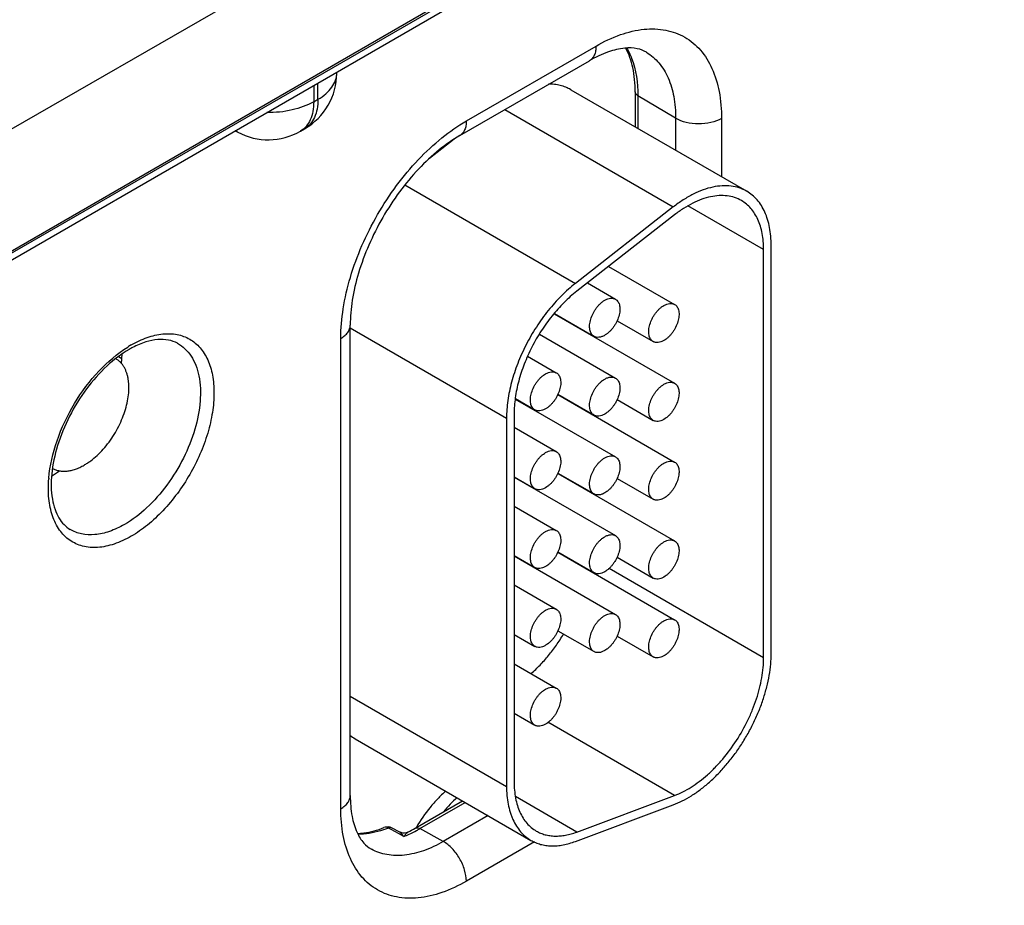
# Model space of a CAD drawing. Header units: inches. Extents: x 0 to 34, y 0 to 22.
# Tile 55 of 133: x 5.857 to 6.545, y 17.234 to 17.853. Entities that reach past the tile are written whole.
import ezdxf

# ---------------------------------------------------------------- set-up
doc = ezdxf.new("R2010")
doc.units = ezdxf.units.IN
doc.header["$LTSCALE"] = 1.87
doc.header["$MEASUREMENT"] = 0
doc.layers.get('0').update_dxf_attribs({"linetype": 'CONTINUOUS'})
doc.layers.add('02___PRT_ALL_AXES', color=7, linetype='CONTINUOUS')

msp = doc.modelspace()

# ---------------------------------------------------------------- linework, layer by layer
at = {"color": 7, "linetype": 'Continuous'}
for p, q in [((4.5906, 16.96202), (9.01899, 19.51891)), ((4.58765, 16.95549), (9.01603, 19.51238)), ((6.10595, 17.92364), (5.79543, 17.74435)), ((6.14192, 17.85905), (5.82513, 17.67614)), ((6.16888, 17.78205), (6.25956, 17.83441)), ((6.16422, 17.77175), (6.2549, 17.82412)), ((6.07827, 17.81553), (6.07827, 17.81615)), ((6.06213, 17.80684), (6.06213, 17.79546)), ((6.06509, 17.79716), (6.06509, 17.80854)), ((6.24194, 17.80389), (6.36498, 17.73285)), ((6.28697, 17.80239), (6.28697, 17.77789)), ((6.28887, 17.79967), (6.28887, 17.7768)), ((6.31525, 17.7839), (6.28887, 17.79967)), ((6.06213, 17.79546), (6.06509, 17.79716)), ((6.19573, 17.78995), (6.3136, 17.72189)), ((6.31525, 17.7839), (6.31525, 17.76156)), ((6.34735, 17.78374), (6.34735, 17.74303)), ((6.009, 17.7742), (6.00724, 17.77514)), ((6.05281, 17.77486), (6.05577, 17.77656)), ((6.1603, 17.7693), (6.14302, 17.7558)), ((6.12593, 17.73732), (6.24519, 17.66846)), ((6.3136, 17.72189), (6.24519, 17.66846)), ((6.37676, 17.69203), (6.32382, 17.7226)), ((6.31452, 17.71639), (6.24611, 17.66296)), ((6.37676, 17.40667), (6.37676, 17.69203)), ((6.38206, 17.40973), (6.38206, 17.69509)), ((6.26839, 17.68037), (6.31452, 17.65373)), ((6.25351, 17.66875), (6.27316, 17.6574)), ((6.23033, 17.64723), (6.31452, 17.59862)), ((6.23048, 17.6474), (6.25816, 17.63142)), ((6.27429, 17.64232), (6.29952, 17.62775)), ((6.08768, 17.31036), (6.08768, 17.63919)), ((6.08768, 17.6374), (6.19698, 17.57429)), ((6.08109, 17.30117), (6.08109, 17.63001)), ((6.21999, 17.63299), (6.27316, 17.60229)), ((6.25372, 17.63372), (6.25372, 17.63398)), ((5.9257, 17.61736), (5.92799, 17.61604)), ((5.92767, 17.61231), (5.92827, 17.61923)), ((6.2117, 17.61756), (6.23179, 17.60596)), ((6.20313, 17.58761), (6.27316, 17.54718)), ((6.20315, 17.58786), (6.21679, 17.57998)), ((6.23284, 17.59067), (6.31452, 17.54351)), ((6.23293, 17.59088), (6.25816, 17.57631)), ((6.27429, 17.58721), (6.29952, 17.57264)), ((6.19698, 17.57429), (6.19698, 17.31679)), ((6.20228, 17.57736), (6.20228, 17.31986)), ((6.25372, 17.57861), (6.25372, 17.57887)), ((6.20228, 17.56789), (6.23179, 17.55085)), ((5.87882, 17.53355), (5.88441, 17.53746)), ((6.20228, 17.53325), (6.21679, 17.52487)), ((6.20228, 17.53299), (6.27316, 17.49207)), ((6.23284, 17.53556), (6.31452, 17.4884)), ((6.23293, 17.53577), (6.25816, 17.5212)), ((6.27429, 17.53209), (6.29952, 17.51753)), ((6.25372, 17.5235), (6.25372, 17.52376)), ((6.20228, 17.51278), (6.23179, 17.49574)), ((6.20228, 17.47814), (6.21679, 17.46976)), ((6.20228, 17.47788), (6.27316, 17.43696)), ((6.23284, 17.48045), (6.31452, 17.43328)), ((6.23293, 17.48065), (6.25816, 17.46609)), ((6.27429, 17.47698), (6.29952, 17.46241)), ((6.37676, 17.40667), (6.26864, 17.4691)), ((6.20228, 17.45767), (6.23179, 17.44063)), ((6.20228, 17.42302), (6.21679, 17.41465)), ((6.23293, 17.42554), (6.25816, 17.41097)), ((6.27429, 17.42187), (6.29952, 17.4073)), ((6.20228, 17.40255), (6.23179, 17.38552)), ((6.08768, 17.3799), (6.19698, 17.31679)), ((6.20228, 17.36791), (6.21679, 17.35953)), ((6.31452, 17.31043), (6.22597, 17.36155)), ((6.09103, 17.35007), (6.21406, 17.27903)), ((6.13315, 17.28755), (6.16623, 17.30665)), ((6.13645, 17.28726), (6.16813, 17.30555)), ((6.24611, 17.28485), (6.20322, 17.30962)), ((6.24611, 17.28485), (6.31452, 17.31043)), ((6.24519, 17.27829), (6.3136, 17.30386)), ((6.18409, 17.29634), (6.15269, 17.27821)), ((6.11635, 17.28655), (6.11439, 17.28761)), ((6.12135, 17.28385), (6.11635, 17.28655)), ((6.12193, 17.28493), (6.11694, 17.28763)), ((6.12518, 17.28178), (6.12135, 17.28385)), ((6.15269, 17.27821), (6.13645, 17.28726)), ((6.21652, 17.278), (6.16888, 17.2505))]:
    msp.add_line(p, q, dxfattribs=at)
msp.add_lwpolyline([(6.12806, 17.28482), (6.12793, 17.28476), (6.12687, 17.28437), (6.12568, 17.28415), (6.12443, 17.28416), (6.12318, 17.28441), (6.12193, 17.28493)], dxfattribs=at)
for centre, radius, start, end in [((6.03327, 17.81553), 0.045, 300.0008, 359.9992), ((6.01615, 17.78748), 0.01509, 234.41255, 241.71633), ((6.03031, 17.81383), 0.045, 241.73017, 300.00088), ((5.9743, 17.55645), 0.07961, 120.01235, 122.02945), ((5.96702, 17.56354), 0.06784, 117.71937, 120.01551), ((5.96574, 17.52456), 0.08919, 175.05661, 175.28853), ((6.10493, 17.37412), 0.02777, 231.10027, 239.96892), ((6.11372, 17.28168), 0.00676, 61.60122, 111.42051), ((6.09669, 17.35388), 0.07753, 291.55396, 294.45248), ((6.08832, 17.36502), 0.0895, 296.3564, 300.05549), ((6.09342, 17.36113), 0.08548, 294.44173, 298.36298), ((6.08953, 17.36849), 0.09381, 298.31402, 300.00865)]:
    msp.add_arc(centre, radius, start, end, dxfattribs=at)
for points, knots in [([(6.25956, 17.83441), (6.26501, 17.83756), (6.27585, 17.84272), (6.2925, 17.84674), (6.30814, 17.84634), (6.32206, 17.8413), (6.33339, 17.83177), (6.34155, 17.81843), (6.3464, 17.80199), (6.34735, 17.79003), (6.34735, 17.78374)], [0, 0, 0, 0, 0.144905, 0.274533, 0.391125, 0.500011, 0.608895, 0.725481, 0.855103, 1, 1, 1, 1]), ([(6.25956, 17.83441), (6.25956, 17.83327), (6.25939, 17.83111), (6.25851, 17.82813), (6.25703, 17.82571), (6.25565, 17.82454), (6.2549, 17.82412)], [0, 0, 0, 0, 0.289807, 0.549047, 0.782228, 1, 1, 1, 1]), ([(6.29483, 17.83006), (6.29287, 17.83124), (6.28787, 17.8331), (6.27863, 17.83325), (6.26714, 17.83041), (6.25915, 17.82657), (6.2549, 17.82412)], [0, 0, 0, 0, 0.162928, 0.371574, 0.650437, 1, 1, 1, 1]), ([(6.28697, 17.80239), (6.28697, 17.80806), (6.28607, 17.8186), (6.28267, 17.82871), (6.28038, 17.83297)], [0, 0, 0, 0, 0.539807, 1, 1, 1, 1]), ([(6.28103, 17.83296), (6.28236, 17.83072), (6.28731, 17.82031), (6.28887, 17.80855), (6.28887, 17.79967)], [0, 0, 0, 0, 0.226637, 1, 1, 1, 1]), ([(6.29483, 17.83006), (6.29809, 17.82808), (6.30418, 17.82276), (6.31065, 17.81192), (6.3145, 17.79863), (6.31525, 17.78898), (6.31525, 17.7839)], [0, 0, 0, 0, 0.217752, 0.451264, 0.710615, 1, 1, 1, 1]), ([(6.06509, 17.79716), (6.06706, 17.7983), (6.07064, 17.80077), (6.07492, 17.80527), (6.07763, 17.81025), (6.07827, 17.81382), (6.07827, 17.81553)], [0, 0, 0, 0, 0.289796, 0.549041, 0.782223, 1, 1, 1, 1]), ([(6.24194, 17.80389), (6.2408, 17.80455), (6.23839, 17.80572), (6.23453, 17.80695), (6.23044, 17.80765), (6.22763, 17.80777), (6.22621, 17.80775)], [0, 0, 0, 0, 0.242074, 0.487442, 0.73919, 1, 1, 1, 1]), ([(6.28887, 17.79967), (6.28833, 17.79999), (6.28741, 17.80073), (6.28697, 17.80187), (6.28697, 17.80239)], [0, 0, 0, 0, 0.54927, 1, 1, 1, 1]), ([(6.06213, 17.79546), (6.05748, 17.79277), (6.04663, 17.7889), (6.03526, 17.78778), (6.02931, 17.78785)], [0, 0, 0, 0, 0.474453, 1, 1, 1, 1]), ([(6.06213, 17.79546), (6.06213, 17.79318), (6.06179, 17.78884), (6.06003, 17.78288), (6.05708, 17.77805), (6.0543, 17.77571), (6.05281, 17.77486)], [0, 0, 0, 0, 0.289803, 0.549049, 0.782228, 1, 1, 1, 1]), ([(6.06509, 17.79716), (6.06509, 17.79488), (6.06474, 17.79054), (6.06298, 17.78459), (6.06003, 17.77975), (6.05725, 17.77742), (6.05577, 17.77656)], [0, 0, 0, 0, 0.289803, 0.549049, 0.782228, 1, 1, 1, 1]), ([(6.08109, 17.63001), (6.08109, 17.63695), (6.08236, 17.65138), (6.08743, 17.67317), (6.09555, 17.69523), (6.10641, 17.71675), (6.11961, 17.73692), (6.13466, 17.75498), (6.151, 17.77026), (6.16287, 17.77858), (6.16888, 17.78205)], [0, 0, 0, 0, 0.114151, 0.237321, 0.36697, 0.499994, 0.633019, 0.76267, 0.885844, 1, 1, 1, 1]), ([(6.16888, 17.78205), (6.16888, 17.78091), (6.1687, 17.77875), (6.16782, 17.77577), (6.16635, 17.77335), (6.16496, 17.77218), (6.16422, 17.77175)], [0, 0, 0, 0, 0.289807, 0.549047, 0.782228, 1, 1, 1, 1]), ([(6.34735, 17.78374), (6.34506, 17.78242), (6.33974, 17.7805), (6.33125, 17.77961), (6.32278, 17.78058), (6.3175, 17.78256), (6.31525, 17.7839)], [0, 0, 0, 0, 0.237748, 0.501114, 0.763872, 1, 1, 1, 1]), ([(6.16422, 17.77175), (6.15917, 17.76884), (6.14904, 17.76169), (6.13494, 17.74845), (6.12172, 17.73254), (6.11003, 17.71466), (6.1004, 17.6956), (6.09323, 17.67619), (6.0888, 17.65737), (6.08768, 17.64502), (6.08768, 17.63919)], [0, 0, 0, 0, 0.110176, 0.232993, 0.36435, 0.500008, 0.635664, 0.767018, 0.889831, 1, 1, 1, 1]), ([(6.36498, 17.73285), (6.36415, 17.73333), (6.36245, 17.7342), (6.35882, 17.7356), (6.35392, 17.73667), (6.34766, 17.73683), (6.34108, 17.7359), (6.33428, 17.73391), (6.32733, 17.73088), (6.32034, 17.72686), (6.31584, 17.72364), (6.3136, 17.72189)], [0, 0, 0, 0, 0.051417, 0.1032, 0.209138, 0.320445, 0.438996, 0.56595, 0.70188, 0.846821, 1, 1, 1, 1]), ([(6.38206, 17.69509), (6.38206, 17.69723), (6.38189, 17.70142), (6.38107, 17.70749), (6.37969, 17.71312), (6.37777, 17.71826), (6.37532, 17.72286), (6.37237, 17.72687), (6.36893, 17.73026), (6.36633, 17.73207), (6.36498, 17.73285)], [0, 0, 0, 0, 0.14849, 0.289479, 0.422747, 0.548653, 0.667992, 0.781933, 0.891987, 1, 1, 1, 1]), ([(6.36123, 17.72636), (6.35973, 17.72722), (6.35648, 17.72867), (6.35117, 17.72982), (6.34548, 17.72997), (6.33951, 17.72913), (6.33332, 17.72732), (6.327, 17.72456), (6.32065, 17.72091), (6.31655, 17.71798), (6.31452, 17.71639)], [0, 0, 0, 0, 0.10308, 0.20903, 0.320349, 0.43892, 0.565901, 0.701837, 0.846767, 1, 1, 1, 1]), ([(6.37676, 17.69203), (6.37676, 17.69398), (6.3766, 17.69779), (6.37585, 17.7033), (6.3746, 17.70842), (6.37286, 17.71309), (6.37063, 17.71727), (6.36795, 17.72092), (6.36482, 17.724), (6.36246, 17.72565), (6.36123, 17.72636)], [0, 0, 0, 0, 0.148529, 0.289501, 0.422739, 0.548642, 0.667995, 0.781939, 0.891988, 1, 1, 1, 1]), ([(6.24519, 17.66846), (6.24349, 17.66714), (6.24013, 17.66433), (6.23359, 17.65816), (6.22587, 17.64951), (6.21759, 17.63801), (6.21044, 17.62562), (6.20462, 17.61271), (6.20031, 17.59965), (6.19805, 17.58879), (6.19714, 17.58038), (6.19698, 17.57629), (6.19698, 17.57429)], [0, 0, 0, 0, 0.059291, 0.120491, 0.247245, 0.377853, 0.509817, 0.640447, 0.767136, 0.887636, 0.944969, 1, 1, 1, 1]), ([(6.24611, 17.66296), (6.24456, 17.66176), (6.24151, 17.6592), (6.23556, 17.6536), (6.22854, 17.64573), (6.22102, 17.63528), (6.21452, 17.62402), (6.20923, 17.61228), (6.20531, 17.60041), (6.20325, 17.59054), (6.20243, 17.58289), (6.20228, 17.57917), (6.20228, 17.57736)], [0, 0, 0, 0, 0.059313, 0.12051, 0.247235, 0.377856, 0.509817, 0.640444, 0.767146, 0.887618, 0.944948, 1, 1, 1, 1]), ([(6.25816, 17.63142), (6.25779, 17.63164), (6.25709, 17.63217), (6.25624, 17.63324), (6.25561, 17.63454), (6.2552, 17.63605), (6.25502, 17.63774), (6.25507, 17.63956), (6.25534, 17.64149), (6.25601, 17.64418), (6.25709, 17.64685), (6.25851, 17.64939), (6.25973, 17.6512), (6.26108, 17.65287), (6.26253, 17.65436), (6.26405, 17.65563), (6.26512, 17.65635), (6.26566, 17.65666)], [0, 0, 0, 0, 0.04282, 0.08741, 0.135196, 0.187114, 0.243566, 0.304532, 0.36964, 0.438255, 0.58247, 0.656229, 0.729617, 0.801598, 0.871247, 0.937677, 1, 1, 1, 1]), ([(6.26566, 17.65666), (6.26631, 17.65704), (6.26762, 17.65766), (6.26964, 17.65815), (6.27124, 17.65811), (6.27239, 17.65779), (6.27291, 17.65754), (6.27316, 17.6574)], [0, 0, 0, 0, 0.289326, 0.548705, 0.78167, 0.891839, 1, 1, 1, 1]), ([(6.27316, 17.6574), (6.27353, 17.65719), (6.27423, 17.65665), (6.27507, 17.65558), (6.2757, 17.65428), (6.27611, 17.65277), (6.27629, 17.65109), (6.27624, 17.64926), (6.27597, 17.64734), (6.2753, 17.64464), (6.27423, 17.64198), (6.27281, 17.63944), (6.27158, 17.63762), (6.27023, 17.63596), (6.26878, 17.63447), (6.26727, 17.63319), (6.2662, 17.63248), (6.26566, 17.63216)], [0, 0, 0, 0, 0.04282, 0.08741, 0.135196, 0.187114, 0.243566, 0.304532, 0.36964, 0.438255, 0.58247, 0.656229, 0.729617, 0.801598, 0.871247, 0.937677, 1, 1, 1, 1]), ([(6.29952, 17.62775), (6.29915, 17.62796), (6.29845, 17.6285), (6.29761, 17.62957), (6.29698, 17.63087), (6.29657, 17.63238), (6.29639, 17.63407), (6.29643, 17.63589), (6.29671, 17.63782), (6.29738, 17.64051), (6.29845, 17.64318), (6.29987, 17.64572), (6.3011, 17.64753), (6.30245, 17.6492), (6.3039, 17.65069), (6.30541, 17.65196), (6.30648, 17.65268), (6.30702, 17.65299)], [0, 0, 0, 0, 0.04282, 0.08741, 0.135196, 0.187114, 0.243566, 0.304532, 0.36964, 0.438255, 0.58247, 0.656229, 0.729617, 0.801598, 0.871247, 0.937677, 1, 1, 1, 1]), ([(6.30702, 17.65299), (6.30768, 17.65337), (6.30899, 17.65399), (6.311, 17.65448), (6.31261, 17.65443), (6.31375, 17.65412), (6.31428, 17.65387), (6.31452, 17.65373)], [0, 0, 0, 0, 0.289326, 0.548705, 0.78167, 0.891839, 1, 1, 1, 1]), ([(6.31452, 17.65373), (6.31489, 17.65352), (6.31559, 17.65298), (6.31644, 17.65191), (6.31707, 17.65061), (6.31748, 17.6491), (6.31766, 17.64741), (6.31761, 17.64559), (6.31734, 17.64366), (6.31667, 17.64097), (6.31559, 17.6383), (6.31417, 17.63577), (6.31295, 17.63395), (6.3116, 17.63228), (6.31015, 17.6308), (6.30863, 17.62952), (6.30756, 17.6288), (6.30702, 17.62849)], [0, 0, 0, 0, 0.04282, 0.08741, 0.135196, 0.187114, 0.243566, 0.304532, 0.36964, 0.438255, 0.58247, 0.656229, 0.729617, 0.801598, 0.871247, 0.937677, 1, 1, 1, 1]), ([(6.08109, 17.63001), (6.08208, 17.63058), (6.08387, 17.63181), (6.08601, 17.63406), (6.08737, 17.63655), (6.08768, 17.63834), (6.08768, 17.63919)], [0, 0, 0, 0, 0.289802, 0.54904, 0.782223, 1, 1, 1, 1]), ([(5.93448, 17.62538), (5.93808, 17.62746), (5.94522, 17.63086), (5.95621, 17.63351), (5.96653, 17.63325), (5.97571, 17.62992), (5.98319, 17.62364), (5.98857, 17.61483), (5.99177, 17.60399), (5.99276, 17.59152), (5.99156, 17.57785), (5.987, 17.55828), (5.97643, 17.5343), (5.96094, 17.51314), (5.94628, 17.49942), (5.93845, 17.49393), (5.93448, 17.49164)], [0, 0, 0, 0, 0.060412, 0.114456, 0.163064, 0.208459, 0.253854, 0.30246, 0.356501, 0.41691, 0.48353, 0.555413, 0.708451, 0.861492, 0.933377, 1, 1, 1, 1]), ([(5.96689, 17.62656), (5.96494, 17.62763), (5.96042, 17.62921), (5.95274, 17.62948), (5.94416, 17.62764), (5.93841, 17.62515), (5.93546, 17.6236)], [0, 0, 0, 0, 0.203198, 0.430462, 0.694906, 1, 1, 1, 1]), ([(6.26566, 17.63216), (6.265, 17.63179), (6.26369, 17.63116), (6.26168, 17.63067), (6.26007, 17.63072), (6.25892, 17.63104), (6.2584, 17.63128), (6.25816, 17.63142)], [0, 0, 0, 0, 0.289326, 0.548705, 0.78167, 0.891839, 1, 1, 1, 1]), ([(6.30702, 17.62849), (6.30636, 17.62811), (6.30505, 17.62749), (6.30304, 17.627), (6.30144, 17.62705), (6.30029, 17.62736), (6.29977, 17.62761), (6.29952, 17.62775)], [0, 0, 0, 0, 0.289326, 0.548705, 0.78167, 0.891839, 1, 1, 1, 1]), ([(5.87688, 17.53225), (5.87765, 17.5411), (5.88192, 17.55932), (5.89399, 17.58481), (5.91073, 17.60727), (5.92471, 17.61933), (5.93208, 17.62394)], [0, 0, 0, 0, 0.242146, 0.503644, 0.76319, 1, 1, 1, 1]), ([(5.93308, 17.62229), (5.9275, 17.61907), (5.9166, 17.61067), (5.90254, 17.59474), (5.89084, 17.57591), (5.88254, 17.55579), (5.87831, 17.53616), (5.87839, 17.52087), (5.88091, 17.51062), (5.88367, 17.50454), (5.88725, 17.49974), (5.89021, 17.49735), (5.89175, 17.49642)], [0, 0, 0, 0, 0.130044, 0.27514, 0.426711, 0.57544, 0.712329, 0.829851, 0.880015, 0.924336, 0.963686, 1, 1, 1, 1]), ([(5.96689, 17.62656), (5.96877, 17.62553), (5.97235, 17.62291), (5.97667, 17.61763), (5.97993, 17.61114), (5.98288, 17.60066), (5.98335, 17.58531), (5.97946, 17.5658), (5.9715, 17.54591), (5.9601, 17.52729), (5.94623, 17.51146), (5.93538, 17.5031), (5.92978, 17.49987)], [0, 0, 0, 0, 0.042863, 0.087375, 0.135025, 0.186788, 0.303724, 0.437282, 0.581739, 0.729158, 0.871063, 1, 1, 1, 1]), ([(6.21679, 17.57998), (6.21642, 17.5802), (6.21572, 17.58073), (6.21488, 17.5818), (6.21425, 17.5831), (6.21384, 17.58461), (6.21366, 17.5863), (6.2137, 17.58812), (6.21398, 17.59005), (6.21464, 17.59274), (6.21572, 17.59541), (6.21714, 17.59795), (6.21836, 17.59976), (6.21972, 17.60143), (6.22117, 17.60292), (6.22268, 17.60419), (6.22375, 17.60491), (6.22429, 17.60522)], [0, 0, 0, 0, 0.04282, 0.08741, 0.135196, 0.187114, 0.243566, 0.304532, 0.36964, 0.438255, 0.58247, 0.656229, 0.729617, 0.801598, 0.871247, 0.937677, 1, 1, 1, 1]), ([(6.22429, 17.60522), (6.22495, 17.6056), (6.22626, 17.60622), (6.22827, 17.60671), (6.22988, 17.60667), (6.23102, 17.60635), (6.23155, 17.6061), (6.23179, 17.60596)], [0, 0, 0, 0, 0.289326, 0.548705, 0.78167, 0.891839, 1, 1, 1, 1]), ([(6.23179, 17.60596), (6.23216, 17.60575), (6.23286, 17.60521), (6.23371, 17.60414), (6.23434, 17.60284), (6.23474, 17.60133), (6.23493, 17.59965), (6.23488, 17.59782), (6.23461, 17.5959), (6.23394, 17.5932), (6.23286, 17.59054), (6.23144, 17.588), (6.23022, 17.58618), (6.22887, 17.58452), (6.22742, 17.58303), (6.2259, 17.58175), (6.22483, 17.58104), (6.22429, 17.58072)], [0, 0, 0, 0, 0.04282, 0.08741, 0.135196, 0.187114, 0.243566, 0.304532, 0.36964, 0.438255, 0.58247, 0.656229, 0.729617, 0.801598, 0.871247, 0.937677, 1, 1, 1, 1]), ([(6.25816, 17.57631), (6.25779, 17.57652), (6.25709, 17.57706), (6.25624, 17.57813), (6.25561, 17.57943), (6.2552, 17.58094), (6.25502, 17.58263), (6.25507, 17.58445), (6.25534, 17.58638), (6.25601, 17.58907), (6.25709, 17.59174), (6.25851, 17.59428), (6.25973, 17.59609), (6.26108, 17.59776), (6.26253, 17.59925), (6.26405, 17.60052), (6.26512, 17.60124), (6.26566, 17.60155)], [0, 0, 0, 0, 0.04282, 0.08741, 0.135196, 0.187114, 0.243566, 0.304532, 0.36964, 0.438255, 0.58247, 0.656229, 0.729617, 0.801598, 0.871247, 0.937677, 1, 1, 1, 1]), ([(6.26566, 17.60155), (6.26631, 17.60193), (6.26762, 17.60255), (6.26964, 17.60304), (6.27124, 17.60299), (6.27239, 17.60268), (6.27291, 17.60243), (6.27316, 17.60229)], [0, 0, 0, 0, 0.289326, 0.548705, 0.78167, 0.891839, 1, 1, 1, 1]), ([(6.27316, 17.60229), (6.27353, 17.60208), (6.27423, 17.60154), (6.27507, 17.60047), (6.2757, 17.59917), (6.27611, 17.59766), (6.27629, 17.59597), (6.27624, 17.59415), (6.27597, 17.59222), (6.2753, 17.58953), (6.27423, 17.58686), (6.27281, 17.58433), (6.27158, 17.58251), (6.27023, 17.58084), (6.26878, 17.57936), (6.26727, 17.57808), (6.2662, 17.57736), (6.26566, 17.57705)], [0, 0, 0, 0, 0.04282, 0.08741, 0.135196, 0.187114, 0.243566, 0.304532, 0.36964, 0.438255, 0.58247, 0.656229, 0.729617, 0.801598, 0.871247, 0.937677, 1, 1, 1, 1]), ([(6.29952, 17.57264), (6.29915, 17.57285), (6.29845, 17.57339), (6.29761, 17.57446), (6.29698, 17.57576), (6.29657, 17.57727), (6.29639, 17.57895), (6.29643, 17.58078), (6.29671, 17.58271), (6.29738, 17.5854), (6.29845, 17.58807), (6.29987, 17.5906), (6.3011, 17.59242), (6.30245, 17.59408), (6.3039, 17.59557), (6.30541, 17.59685), (6.30648, 17.59756), (6.30702, 17.59788)], [0, 0, 0, 0, 0.04282, 0.08741, 0.135196, 0.187114, 0.243566, 0.304532, 0.36964, 0.438255, 0.58247, 0.656229, 0.729617, 0.801598, 0.871247, 0.937677, 1, 1, 1, 1]), ([(6.30702, 17.59788), (6.30768, 17.59826), (6.30899, 17.59888), (6.311, 17.59937), (6.31261, 17.59932), (6.31375, 17.599), (6.31428, 17.59876), (6.31452, 17.59862)], [0, 0, 0, 0, 0.289326, 0.548705, 0.78167, 0.891839, 1, 1, 1, 1]), ([(6.31452, 17.59862), (6.31489, 17.5984), (6.31559, 17.59787), (6.31644, 17.5968), (6.31707, 17.5955), (6.31748, 17.59399), (6.31766, 17.5923), (6.31761, 17.59048), (6.31734, 17.58855), (6.31667, 17.58586), (6.31559, 17.58319), (6.31417, 17.58065), (6.31295, 17.57884), (6.3116, 17.57717), (6.31015, 17.57568), (6.30863, 17.57441), (6.30756, 17.57369), (6.30702, 17.57338)], [0, 0, 0, 0, 0.04282, 0.08741, 0.135196, 0.187114, 0.243566, 0.304532, 0.36964, 0.438255, 0.58247, 0.656229, 0.729617, 0.801598, 0.871247, 0.937677, 1, 1, 1, 1]), ([(6.22429, 17.58072), (6.22363, 17.58035), (6.22232, 17.57972), (6.22031, 17.57923), (6.21871, 17.57928), (6.21756, 17.5796), (6.21704, 17.57984), (6.21679, 17.57998)], [0, 0, 0, 0, 0.289326, 0.548705, 0.78167, 0.891839, 1, 1, 1, 1]), ([(6.26566, 17.57705), (6.265, 17.57667), (6.26369, 17.57605), (6.26168, 17.57556), (6.26007, 17.57561), (6.25892, 17.57592), (6.2584, 17.57617), (6.25816, 17.57631)], [0, 0, 0, 0, 0.289326, 0.548705, 0.78167, 0.891839, 1, 1, 1, 1]), ([(6.30702, 17.57338), (6.30636, 17.573), (6.30505, 17.57238), (6.30304, 17.57189), (6.30144, 17.57193), (6.30029, 17.57225), (6.29977, 17.5725), (6.29952, 17.57264)], [0, 0, 0, 0, 0.289326, 0.548705, 0.78167, 0.891839, 1, 1, 1, 1]), ([(6.21679, 17.52487), (6.21642, 17.52508), (6.21572, 17.52562), (6.21488, 17.52669), (6.21425, 17.52799), (6.21384, 17.5295), (6.21366, 17.53119), (6.2137, 17.53301), (6.21398, 17.53494), (6.21464, 17.53763), (6.21572, 17.5403), (6.21714, 17.54284), (6.21836, 17.54465), (6.21972, 17.54632), (6.22117, 17.54781), (6.22268, 17.54908), (6.22375, 17.5498), (6.22429, 17.55011)], [0, 0, 0, 0, 0.04282, 0.08741, 0.135196, 0.187114, 0.243566, 0.304532, 0.36964, 0.438255, 0.58247, 0.656229, 0.729617, 0.801598, 0.871247, 0.937677, 1, 1, 1, 1]), ([(6.22429, 17.55011), (6.22495, 17.55049), (6.22626, 17.55111), (6.22827, 17.5516), (6.22988, 17.55155), (6.23102, 17.55124), (6.23155, 17.55099), (6.23179, 17.55085)], [0, 0, 0, 0, 0.289326, 0.548705, 0.78167, 0.891839, 1, 1, 1, 1]), ([(6.23179, 17.55085), (6.23216, 17.55064), (6.23286, 17.5501), (6.23371, 17.54903), (6.23434, 17.54773), (6.23474, 17.54622), (6.23493, 17.54453), (6.23488, 17.54271), (6.23461, 17.54078), (6.23394, 17.53809), (6.23286, 17.53542), (6.23144, 17.53289), (6.23022, 17.53107), (6.22887, 17.5294), (6.22742, 17.52792), (6.2259, 17.52664), (6.22483, 17.52592), (6.22429, 17.52561)], [0, 0, 0, 0, 0.04282, 0.08741, 0.135196, 0.187114, 0.243566, 0.304532, 0.36964, 0.438255, 0.58247, 0.656229, 0.729617, 0.801598, 0.871247, 0.937677, 1, 1, 1, 1]), ([(6.25816, 17.5212), (6.25779, 17.52141), (6.25709, 17.52195), (6.25624, 17.52302), (6.25561, 17.52432), (6.2552, 17.52583), (6.25502, 17.52752), (6.25507, 17.52934), (6.25534, 17.53127), (6.25601, 17.53396), (6.25709, 17.53663), (6.25851, 17.53916), (6.25973, 17.54098), (6.26108, 17.54264), (6.26253, 17.54413), (6.26405, 17.54541), (6.26512, 17.54612), (6.26566, 17.54644)], [0, 0, 0, 0, 0.04282, 0.08741, 0.135196, 0.187114, 0.243566, 0.304532, 0.36964, 0.438255, 0.58247, 0.656229, 0.729617, 0.801598, 0.871247, 0.937677, 1, 1, 1, 1]), ([(6.26566, 17.54644), (6.26631, 17.54682), (6.26762, 17.54744), (6.26964, 17.54793), (6.27124, 17.54788), (6.27239, 17.54756), (6.27291, 17.54732), (6.27316, 17.54718)], [0, 0, 0, 0, 0.289326, 0.548705, 0.78167, 0.891839, 1, 1, 1, 1]), ([(6.27316, 17.54718), (6.27353, 17.54696), (6.27423, 17.54643), (6.27507, 17.54536), (6.2757, 17.54406), (6.27611, 17.54255), (6.27629, 17.54086), (6.27624, 17.53904), (6.27597, 17.53711), (6.2753, 17.53442), (6.27423, 17.53175), (6.27281, 17.52921), (6.27158, 17.5274), (6.27023, 17.52573), (6.26878, 17.52424), (6.26727, 17.52297), (6.2662, 17.52225), (6.26566, 17.52194)], [0, 0, 0, 0, 0.04282, 0.08741, 0.135196, 0.187114, 0.243566, 0.304532, 0.36964, 0.438255, 0.58247, 0.656229, 0.729617, 0.801598, 0.871247, 0.937677, 1, 1, 1, 1]), ([(6.29952, 17.51753), (6.29915, 17.51774), (6.29845, 17.51828), (6.29761, 17.51934), (6.29698, 17.52065), (6.29657, 17.52216), (6.29639, 17.52384), (6.29643, 17.52567), (6.29671, 17.52759), (6.29738, 17.53029), (6.29845, 17.53295), (6.29987, 17.53549), (6.3011, 17.5373), (6.30245, 17.53897), (6.3039, 17.54046), (6.30541, 17.54174), (6.30648, 17.54245), (6.30702, 17.54276)], [0, 0, 0, 0, 0.04282, 0.08741, 0.135196, 0.187114, 0.243566, 0.304532, 0.36964, 0.438255, 0.58247, 0.656229, 0.729617, 0.801598, 0.871247, 0.937677, 1, 1, 1, 1]), ([(6.30702, 17.54276), (6.30768, 17.54314), (6.30899, 17.54377), (6.311, 17.54425), (6.31261, 17.54421), (6.31375, 17.54389), (6.31428, 17.54365), (6.31452, 17.54351)], [0, 0, 0, 0, 0.289326, 0.548705, 0.78167, 0.891839, 1, 1, 1, 1]), ([(6.31452, 17.54351), (6.31489, 17.54329), (6.31559, 17.54276), (6.31644, 17.54169), (6.31707, 17.54039), (6.31748, 17.53887), (6.31766, 17.53719), (6.31761, 17.53537), (6.31734, 17.53344), (6.31667, 17.53075), (6.31559, 17.52808), (6.31417, 17.52554), (6.31295, 17.52373), (6.3116, 17.52206), (6.31015, 17.52057), (6.30863, 17.5193), (6.30756, 17.51858), (6.30702, 17.51827)], [0, 0, 0, 0, 0.04282, 0.08741, 0.135196, 0.187114, 0.243566, 0.304532, 0.36964, 0.438255, 0.58247, 0.656229, 0.729617, 0.801598, 0.871247, 0.937677, 1, 1, 1, 1]), ([(5.93448, 17.49164), (5.93067, 17.48944), (5.9231, 17.48588), (5.91145, 17.48332), (5.90059, 17.48409), (5.89112, 17.48837), (5.88375, 17.49592), (5.87884, 17.50613), (5.87642, 17.51844), (5.87647, 17.52727), (5.87685, 17.53189)], [0, 0, 0, 0, 0.142309, 0.268685, 0.381945, 0.488543, 0.597301, 0.716227, 0.850058, 1, 1, 1, 1]), ([(6.22429, 17.52561), (6.22363, 17.52523), (6.22232, 17.52461), (6.22031, 17.52412), (6.21871, 17.52417), (6.21756, 17.52448), (6.21704, 17.52473), (6.21679, 17.52487)], [0, 0, 0, 0, 0.289326, 0.548705, 0.78167, 0.891839, 1, 1, 1, 1]), ([(6.26566, 17.52194), (6.265, 17.52156), (6.26369, 17.52094), (6.26168, 17.52045), (6.26007, 17.52049), (6.25892, 17.52081), (6.2584, 17.52106), (6.25816, 17.5212)], [0, 0, 0, 0, 0.289326, 0.548705, 0.78167, 0.891839, 1, 1, 1, 1]), ([(6.30702, 17.51827), (6.30636, 17.51789), (6.30505, 17.51727), (6.30304, 17.51678), (6.30144, 17.51682), (6.30029, 17.51714), (6.29977, 17.51739), (6.29952, 17.51753)], [0, 0, 0, 0, 0.289326, 0.548705, 0.78167, 0.891839, 1, 1, 1, 1]), ([(5.92978, 17.49987), (5.92644, 17.49794), (5.91978, 17.49478), (5.90955, 17.49237), (5.89996, 17.49271), (5.89423, 17.49492), (5.89175, 17.49642)], [0, 0, 0, 0, 0.290203, 0.549335, 0.782179, 1, 1, 1, 1]), ([(6.21679, 17.46976), (6.21642, 17.46997), (6.21572, 17.47051), (6.21488, 17.47158), (6.21425, 17.47288), (6.21384, 17.47439), (6.21366, 17.47608), (6.2137, 17.4779), (6.21398, 17.47983), (6.21464, 17.48252), (6.21572, 17.48519), (6.21714, 17.48772), (6.21836, 17.48954), (6.21972, 17.4912), (6.22117, 17.49269), (6.22268, 17.49397), (6.22375, 17.49468), (6.22429, 17.495)], [0, 0, 0, 0, 0.04282, 0.08741, 0.135196, 0.187114, 0.243566, 0.304532, 0.36964, 0.438255, 0.58247, 0.656229, 0.729617, 0.801598, 0.871247, 0.937677, 1, 1, 1, 1]), ([(6.22429, 17.495), (6.22495, 17.49538), (6.22626, 17.496), (6.22827, 17.49649), (6.22988, 17.49644), (6.23102, 17.49613), (6.23155, 17.49588), (6.23179, 17.49574)], [0, 0, 0, 0, 0.289326, 0.548705, 0.78167, 0.891839, 1, 1, 1, 1]), ([(6.23179, 17.49574), (6.23216, 17.49552), (6.23286, 17.49499), (6.23371, 17.49392), (6.23434, 17.49262), (6.23474, 17.49111), (6.23493, 17.48942), (6.23488, 17.4876), (6.23461, 17.48567), (6.23394, 17.48298), (6.23286, 17.48031), (6.23144, 17.47777), (6.23022, 17.47596), (6.22887, 17.47429), (6.22742, 17.4728), (6.2259, 17.47153), (6.22483, 17.47081), (6.22429, 17.4705)], [0, 0, 0, 0, 0.04282, 0.08741, 0.135196, 0.187114, 0.243566, 0.304532, 0.36964, 0.438255, 0.58247, 0.656229, 0.729617, 0.801598, 0.871247, 0.937677, 1, 1, 1, 1]), ([(6.25816, 17.46609), (6.25779, 17.4663), (6.25709, 17.46684), (6.25624, 17.4679), (6.25561, 17.46921), (6.2552, 17.47072), (6.25502, 17.4724), (6.25507, 17.47423), (6.25534, 17.47615), (6.25601, 17.47885), (6.25709, 17.48151), (6.25851, 17.48405), (6.25973, 17.48587), (6.26108, 17.48753), (6.26253, 17.48902), (6.26405, 17.4903), (6.26512, 17.49101), (6.26566, 17.49132)], [0, 0, 0, 0, 0.04282, 0.08741, 0.135196, 0.187114, 0.243566, 0.304532, 0.36964, 0.438255, 0.58247, 0.656229, 0.729617, 0.801598, 0.871247, 0.937677, 1, 1, 1, 1]), ([(6.26566, 17.49132), (6.26631, 17.4917), (6.26762, 17.49233), (6.26964, 17.49281), (6.27124, 17.49277), (6.27239, 17.49245), (6.27291, 17.49221), (6.27316, 17.49207)], [0, 0, 0, 0, 0.289326, 0.548705, 0.78167, 0.891839, 1, 1, 1, 1]), ([(6.27316, 17.49207), (6.27353, 17.49185), (6.27423, 17.49132), (6.27507, 17.49025), (6.2757, 17.48895), (6.27611, 17.48743), (6.27629, 17.48575), (6.27624, 17.48393), (6.27597, 17.482), (6.2753, 17.47931), (6.27423, 17.47664), (6.27281, 17.4741), (6.27158, 17.47229), (6.27023, 17.47062), (6.26878, 17.46913), (6.26727, 17.46786), (6.2662, 17.46714), (6.26566, 17.46683)], [0, 0, 0, 0, 0.04282, 0.08741, 0.135196, 0.187114, 0.243566, 0.304532, 0.36964, 0.438255, 0.58247, 0.656229, 0.729617, 0.801598, 0.871247, 0.937677, 1, 1, 1, 1]), ([(6.29952, 17.46242), (6.29915, 17.46263), (6.29845, 17.46316), (6.29761, 17.46423), (6.29698, 17.46554), (6.29657, 17.46705), (6.29639, 17.46873), (6.29643, 17.47056), (6.29671, 17.47248), (6.29738, 17.47518), (6.29845, 17.47784), (6.29987, 17.48038), (6.3011, 17.48219), (6.30245, 17.48386), (6.3039, 17.48535), (6.30541, 17.48663), (6.30648, 17.48734), (6.30702, 17.48765)], [0, 0, 0, 0, 0.04282, 0.08741, 0.135196, 0.187114, 0.243566, 0.304532, 0.36964, 0.438255, 0.58247, 0.656229, 0.729617, 0.801598, 0.871247, 0.937677, 1, 1, 1, 1]), ([(6.30702, 17.48765), (6.30768, 17.48803), (6.30899, 17.48865), (6.311, 17.48914), (6.31261, 17.4891), (6.31375, 17.48878), (6.31428, 17.48854), (6.31452, 17.48839)], [0, 0, 0, 0, 0.289326, 0.548705, 0.78167, 0.891839, 1, 1, 1, 1]), ([(6.31452, 17.48839), (6.31489, 17.48818), (6.31559, 17.48765), (6.31644, 17.48658), (6.31707, 17.48527), (6.31748, 17.48376), (6.31766, 17.48208), (6.31761, 17.48025), (6.31734, 17.47833), (6.31667, 17.47563), (6.31559, 17.47297), (6.31417, 17.47043), (6.31295, 17.46862), (6.3116, 17.46695), (6.31015, 17.46546), (6.30863, 17.46418), (6.30756, 17.46347), (6.30702, 17.46316)], [0, 0, 0, 0, 0.04282, 0.08741, 0.135196, 0.187114, 0.243566, 0.304532, 0.36964, 0.438255, 0.58247, 0.656229, 0.729617, 0.801598, 0.871247, 0.937677, 1, 1, 1, 1]), ([(6.22429, 17.4705), (6.22363, 17.47012), (6.22232, 17.4695), (6.22031, 17.46901), (6.21871, 17.46905), (6.21756, 17.46937), (6.21704, 17.46962), (6.21679, 17.46976)], [0, 0, 0, 0, 0.289326, 0.548705, 0.78167, 0.891839, 1, 1, 1, 1]), ([(6.26566, 17.46683), (6.265, 17.46645), (6.26369, 17.46583), (6.26168, 17.46534), (6.26007, 17.46538), (6.25892, 17.4657), (6.2584, 17.46595), (6.25816, 17.46609)], [0, 0, 0, 0, 0.289326, 0.548705, 0.78167, 0.891839, 1, 1, 1, 1]), ([(6.30702, 17.46316), (6.30636, 17.46278), (6.30505, 17.46216), (6.30304, 17.46167), (6.30144, 17.46171), (6.30029, 17.46203), (6.29977, 17.46227), (6.29952, 17.46242)], [0, 0, 0, 0, 0.289326, 0.548705, 0.78167, 0.891839, 1, 1, 1, 1]), ([(6.21679, 17.41465), (6.21642, 17.41486), (6.21572, 17.4154), (6.21488, 17.41646), (6.21425, 17.41777), (6.21384, 17.41928), (6.21366, 17.42096), (6.2137, 17.42279), (6.21398, 17.42471), (6.21464, 17.42741), (6.21572, 17.43007), (6.21714, 17.43261), (6.21836, 17.43443), (6.21972, 17.43609), (6.22117, 17.43758), (6.22268, 17.43886), (6.22375, 17.43957), (6.22429, 17.43988)], [0, 0, 0, 0, 0.04282, 0.08741, 0.135196, 0.187114, 0.243566, 0.304532, 0.36964, 0.438255, 0.58247, 0.656229, 0.729617, 0.801598, 0.871247, 0.937677, 1, 1, 1, 1]), ([(6.22429, 17.43988), (6.22495, 17.44026), (6.22626, 17.44089), (6.22827, 17.44137), (6.22988, 17.44133), (6.23102, 17.44101), (6.23155, 17.44077), (6.23179, 17.44063)], [0, 0, 0, 0, 0.289326, 0.548705, 0.78167, 0.891839, 1, 1, 1, 1]), ([(6.23179, 17.44063), (6.23216, 17.44041), (6.23286, 17.43988), (6.23371, 17.43881), (6.23434, 17.43751), (6.23474, 17.43599), (6.23493, 17.43431), (6.23488, 17.43249), (6.23461, 17.43056), (6.23394, 17.42787), (6.23286, 17.4252), (6.23144, 17.42266), (6.23022, 17.42085), (6.22887, 17.41918), (6.22742, 17.41769), (6.2259, 17.41642), (6.22483, 17.4157), (6.22429, 17.41539)], [0, 0, 0, 0, 0.04282, 0.08741, 0.135196, 0.187114, 0.243566, 0.304532, 0.36964, 0.438255, 0.58247, 0.656229, 0.729617, 0.801598, 0.871247, 0.937677, 1, 1, 1, 1]), ([(6.25816, 17.41098), (6.25779, 17.41119), (6.25709, 17.41172), (6.25624, 17.41279), (6.25561, 17.4141), (6.2552, 17.41561), (6.25502, 17.41729), (6.25507, 17.41912), (6.25534, 17.42104), (6.25601, 17.42374), (6.25709, 17.4264), (6.25851, 17.42894), (6.25973, 17.43075), (6.26108, 17.43242), (6.26253, 17.43391), (6.26405, 17.43519), (6.26512, 17.4359), (6.26566, 17.43621)], [0, 0, 0, 0, 0.04282, 0.08741, 0.135196, 0.187114, 0.243566, 0.304532, 0.36964, 0.438255, 0.58247, 0.656229, 0.729617, 0.801598, 0.871247, 0.937677, 1, 1, 1, 1]), ([(6.26566, 17.43621), (6.26631, 17.43659), (6.26762, 17.43721), (6.26964, 17.4377), (6.27124, 17.43766), (6.27239, 17.43734), (6.27291, 17.4371), (6.27316, 17.43695)], [0, 0, 0, 0, 0.289326, 0.548705, 0.78167, 0.891839, 1, 1, 1, 1]), ([(6.27316, 17.43695), (6.27353, 17.43674), (6.27423, 17.43621), (6.27507, 17.43514), (6.2757, 17.43383), (6.27611, 17.43232), (6.27629, 17.43064), (6.27624, 17.42881), (6.27597, 17.42689), (6.2753, 17.42419), (6.27423, 17.42153), (6.27281, 17.41899), (6.27158, 17.41718), (6.27023, 17.41551), (6.26878, 17.41402), (6.26727, 17.41274), (6.2662, 17.41203), (6.26566, 17.41172)], [0, 0, 0, 0, 0.04282, 0.08741, 0.135196, 0.187114, 0.243566, 0.304532, 0.36964, 0.438255, 0.58247, 0.656229, 0.729617, 0.801598, 0.871247, 0.937677, 1, 1, 1, 1]), ([(6.29952, 17.4073), (6.29915, 17.40752), (6.29845, 17.40805), (6.29761, 17.40912), (6.29698, 17.41042), (6.29657, 17.41194), (6.29639, 17.41362), (6.29643, 17.41544), (6.29671, 17.41737), (6.29738, 17.42006), (6.29845, 17.42273), (6.29987, 17.42527), (6.3011, 17.42708), (6.30245, 17.42875), (6.3039, 17.43024), (6.30541, 17.43151), (6.30648, 17.43223), (6.30702, 17.43254)], [0, 0, 0, 0, 0.04282, 0.08741, 0.135196, 0.187114, 0.243566, 0.304532, 0.36964, 0.438255, 0.58247, 0.656229, 0.729617, 0.801598, 0.871247, 0.937677, 1, 1, 1, 1]), ([(6.30702, 17.43254), (6.30768, 17.43292), (6.30899, 17.43354), (6.311, 17.43403), (6.31261, 17.43399), (6.31375, 17.43367), (6.31428, 17.43342), (6.31452, 17.43328)], [0, 0, 0, 0, 0.289326, 0.548705, 0.78167, 0.891839, 1, 1, 1, 1]), ([(6.31452, 17.43328), (6.31489, 17.43307), (6.31559, 17.43253), (6.31644, 17.43147), (6.31707, 17.43016), (6.31748, 17.42865), (6.31766, 17.42697), (6.31761, 17.42514), (6.31734, 17.42322), (6.31667, 17.42052), (6.31559, 17.41786), (6.31417, 17.41532), (6.31295, 17.4135), (6.3116, 17.41184), (6.31015, 17.41035), (6.30863, 17.40907), (6.30756, 17.40836), (6.30702, 17.40805)], [0, 0, 0, 0, 0.04282, 0.08741, 0.135196, 0.187114, 0.243566, 0.304532, 0.36964, 0.438255, 0.58247, 0.656229, 0.729617, 0.801598, 0.871247, 0.937677, 1, 1, 1, 1]), ([(6.21419, 17.39566), (6.21634, 17.39756), (6.22055, 17.40161), (6.22645, 17.40825), (6.23195, 17.41548), (6.2353, 17.42061), (6.23689, 17.42324)], [0, 0, 0, 0, 0.240177, 0.488476, 0.742583, 1, 1, 1, 1]), ([(6.22429, 17.41539), (6.22363, 17.41501), (6.22232, 17.41439), (6.22031, 17.4139), (6.21871, 17.41394), (6.21756, 17.41426), (6.21704, 17.41451), (6.21679, 17.41465)], [0, 0, 0, 0, 0.289326, 0.548705, 0.78167, 0.891839, 1, 1, 1, 1]), ([(6.26566, 17.41172), (6.265, 17.41134), (6.26369, 17.41072), (6.26168, 17.41023), (6.26007, 17.41027), (6.25892, 17.41059), (6.2584, 17.41083), (6.25816, 17.41098)], [0, 0, 0, 0, 0.289326, 0.548705, 0.78167, 0.891839, 1, 1, 1, 1]), ([(6.30702, 17.40805), (6.30636, 17.40767), (6.30505, 17.40704), (6.30304, 17.40656), (6.30144, 17.4066), (6.30029, 17.40692), (6.29977, 17.40716), (6.29952, 17.4073)], [0, 0, 0, 0, 0.289326, 0.548705, 0.78167, 0.891839, 1, 1, 1, 1]), ([(6.3136, 17.30386), (6.31575, 17.30467), (6.32009, 17.30659), (6.32644, 17.3102), (6.33276, 17.31458), (6.33897, 17.31969), (6.345, 17.32547), (6.35078, 17.33184), (6.35624, 17.33873), (6.36132, 17.34606), (6.36595, 17.35375), (6.37008, 17.3617), (6.37367, 17.36982), (6.37667, 17.37801), (6.37904, 17.38618), (6.38077, 17.39423), (6.38181, 17.40207), (6.38206, 17.40722), (6.38206, 17.40973)], [0, 0, 0, 0, 0.052011, 0.107177, 0.165268, 0.226024, 0.289128, 0.354159, 0.42065, 0.488094, 0.555968, 0.623735, 0.690861, 0.756822, 0.821124, 0.883348, 0.943107, 1, 1, 1, 1]), ([(6.31452, 17.31043), (6.31648, 17.31116), (6.32042, 17.3129), (6.3262, 17.31618), (6.33194, 17.32017), (6.33759, 17.32482), (6.34307, 17.33007), (6.35014, 17.33786), (6.35814, 17.3487), (6.36477, 17.36051), (6.36913, 17.37038), (6.37186, 17.37783), (6.37401, 17.38526), (6.37558, 17.39258), (6.37653, 17.3997), (6.37676, 17.40439), (6.37676, 17.40667)], [0, 0, 0, 0, 0.052029, 0.107196, 0.165286, 0.226054, 0.289169, 0.354209, 0.488091, 0.623683, 0.690817, 0.75679, 0.821104, 0.883327, 0.943087, 1, 1, 1, 1]), ([(6.21679, 17.35954), (6.21642, 17.35975), (6.21572, 17.36028), (6.21488, 17.36135), (6.21425, 17.36266), (6.21384, 17.36417), (6.21366, 17.36585), (6.2137, 17.36768), (6.21398, 17.3696), (6.21464, 17.3723), (6.21572, 17.37496), (6.21714, 17.3775), (6.21836, 17.37931), (6.21972, 17.38098), (6.22117, 17.38247), (6.22268, 17.38375), (6.22375, 17.38446), (6.22429, 17.38477)], [0, 0, 0, 0, 0.04282, 0.08741, 0.135196, 0.187114, 0.243566, 0.304532, 0.36964, 0.438255, 0.58247, 0.656229, 0.729617, 0.801598, 0.871247, 0.937677, 1, 1, 1, 1]), ([(6.22429, 17.38477), (6.22495, 17.38515), (6.22626, 17.38577), (6.22827, 17.38626), (6.22988, 17.38622), (6.23102, 17.3859), (6.23155, 17.38566), (6.23179, 17.38551)], [0, 0, 0, 0, 0.289326, 0.548705, 0.78167, 0.891839, 1, 1, 1, 1]), ([(6.23179, 17.38551), (6.23216, 17.3853), (6.23286, 17.38477), (6.23371, 17.3837), (6.23434, 17.38239), (6.23474, 17.38088), (6.23493, 17.3792), (6.23488, 17.37737), (6.23461, 17.37545), (6.23394, 17.37275), (6.23286, 17.37009), (6.23144, 17.36755), (6.23022, 17.36574), (6.22887, 17.36407), (6.22742, 17.36258), (6.2259, 17.3613), (6.22483, 17.36059), (6.22429, 17.36028)], [0, 0, 0, 0, 0.04282, 0.08741, 0.135196, 0.187114, 0.243566, 0.304532, 0.36964, 0.438255, 0.58247, 0.656229, 0.729617, 0.801598, 0.871247, 0.937677, 1, 1, 1, 1]), ([(6.22429, 17.36028), (6.22363, 17.3599), (6.22232, 17.35928), (6.22031, 17.35879), (6.21871, 17.35883), (6.21756, 17.35915), (6.21704, 17.35939), (6.21679, 17.35954)], [0, 0, 0, 0, 0.289326, 0.548705, 0.78167, 0.891839, 1, 1, 1, 1]), ([(6.20228, 17.31986), (6.20228, 17.3179), (6.20244, 17.3141), (6.20319, 17.30858), (6.20444, 17.30346), (6.20619, 17.29879), (6.20841, 17.29461), (6.2111, 17.29096), (6.21422, 17.28789), (6.21658, 17.28624), (6.21781, 17.28553)], [0, 0, 0, 0, 0.148521, 0.289497, 0.422741, 0.548644, 0.667994, 0.781938, 0.891987, 1, 1, 1, 1]), ([(6.1545, 17.31358), (6.15253, 17.31184), (6.1487, 17.30812), (6.14151, 17.29989), (6.13679, 17.29302), (6.13397, 17.2882)], [0, 0, 0, 0, 0.240246, 0.488766, 1, 1, 1, 1]), ([(6.19698, 17.31679), (6.19698, 17.31465), (6.19715, 17.31046), (6.19798, 17.30439), (6.19914, 17.29963), (6.20035, 17.29608), (6.20171, 17.2928), (6.20372, 17.28902), (6.20668, 17.28501), (6.21011, 17.28163), (6.21271, 17.27981), (6.21406, 17.27903)], [0, 0, 0, 0, 0.148454, 0.289439, 0.422723, 0.486583, 0.548686, 0.668013, 0.781938, 0.891989, 1, 1, 1, 1]), ([(6.08109, 17.30117), (6.08208, 17.30174), (6.08387, 17.30298), (6.08601, 17.30523), (6.08737, 17.30772), (6.08768, 17.3095), (6.08768, 17.31036)], [0, 0, 0, 0, 0.289802, 0.54904, 0.782223, 1, 1, 1, 1]), ([(6.08768, 17.31036), (6.08768, 17.30546), (6.08835, 17.29662), (6.09163, 17.28525), (6.09639, 17.27732), (6.10049, 17.27392), (6.10249, 17.27282)], [0, 0, 0, 0, 0.349557, 0.628416, 0.837064, 1, 1, 1, 1]), ([(6.16244, 17.30897), (6.16074, 17.30747), (6.15741, 17.30427), (6.15432, 17.30085), (6.15281, 17.29906)], [0, 0, 0, 0, 0.492397, 1, 1, 1, 1]), ([(6.16888, 17.2505), (6.16343, 17.24735), (6.15259, 17.24219), (6.13594, 17.23817), (6.1203, 17.23857), (6.10638, 17.24361), (6.09505, 17.25314), (6.08689, 17.26649), (6.08204, 17.28292), (6.08109, 17.29488), (6.08109, 17.30117)], [0, 0, 0, 0, 0.144905, 0.274533, 0.391125, 0.500011, 0.608895, 0.725481, 0.855103, 1, 1, 1, 1]), ([(6.09278, 17.28387), (6.09424, 17.28392), (6.10055, 17.28445), (6.10672, 17.2862), (6.11125, 17.28797)], [0, 0, 0, 0, 0.230771, 1, 1, 1, 1]), ([(6.11439, 17.28761), (6.11258, 17.2869), (6.10569, 17.2845), (6.09836, 17.28326), (6.09301, 17.28331)], [0, 0, 0, 0, 0.26755, 1, 1, 1, 1]), ([(6.11439, 17.28761), (6.11389, 17.28789), (6.11285, 17.28828), (6.11173, 17.28816), (6.11125, 17.28797)], [0, 0, 0, 0, 0.528537, 1, 1, 1, 1]), ([(6.11694, 17.28763), (6.11658, 17.28782), (6.11569, 17.28801), (6.11482, 17.28779), (6.11439, 17.28761)], [0, 0, 0, 0, 0.464228, 1, 1, 1, 1]), ([(6.12518, 17.28178), (6.12468, 17.28244), (6.1237, 17.2836), (6.12253, 17.2846), (6.12193, 17.28493)], [0, 0, 0, 0, 0.547157, 1, 1, 1, 1]), ([(6.12518, 17.28178), (6.12564, 17.28243), (6.12633, 17.28333), (6.12732, 17.28432), (6.12781, 17.2847), (6.12806, 17.28482)], [0, 0, 0, 0, 0.568342, 0.805437, 1, 1, 1, 1]), ([(6.13315, 17.28755), (6.13359, 17.28781), (6.1348, 17.288), (6.1359, 17.28757), (6.13645, 17.28726)], [0, 0, 0, 0, 0.450715, 1, 1, 1, 1]), ([(6.21781, 17.28553), (6.21877, 17.28497), (6.22077, 17.28399), (6.22396, 17.28291), (6.22733, 17.28223), (6.23087, 17.28195), (6.23454, 17.28208), (6.23834, 17.2826), (6.24222, 17.28352), (6.24481, 17.28437), (6.24611, 17.28485)], [0, 0, 0, 0, 0.113227, 0.227755, 0.344803, 0.465474, 0.590715, 0.721294, 0.857664, 1, 1, 1, 1]), ([(6.15269, 17.27821), (6.14829, 17.27567), (6.13955, 17.2715), (6.12612, 17.26819), (6.11349, 17.26836), (6.10584, 17.27098), (6.10249, 17.27282)], [0, 0, 0, 0, 0.28939, 0.548744, 0.782254, 1, 1, 1, 1]), ([(6.16888, 17.2505), (6.16888, 17.25314), (6.16788, 17.2587), (6.1644, 17.2665), (6.15932, 17.27335), (6.15498, 17.27694), (6.15269, 17.27821)], [0, 0, 0, 0, 0.237742, 0.501108, 0.763869, 1, 1, 1, 1]), ([(6.21406, 17.27903), (6.21512, 17.27842), (6.21731, 17.27734), (6.22082, 17.27616), (6.22454, 17.27541), (6.22842, 17.2751), (6.23247, 17.27524), (6.23664, 17.27581), (6.24092, 17.27682), (6.24376, 17.27776), (6.24519, 17.27829)], [0, 0, 0, 0, 0.113226, 0.22774, 0.344777, 0.465456, 0.590735, 0.721362, 0.857726, 1, 1, 1, 1])]:
    msp.add_open_spline(points, degree=3, knots=knots, dxfattribs=at)
at = {"layer": '02___PRT_ALL_AXES', "color": 7, "linetype": 'Continuous'}
msp.add_line((5.8794, 17.53921), (5.87946, 17.53918), dxfattribs=at)
for points, knots in [([(5.90159, 17.54137), (5.90237, 17.54182), (5.90393, 17.54279), (5.90702, 17.54498), (5.91081, 17.54817), (5.91508, 17.55255), (5.91907, 17.55748), (5.92268, 17.56282), (5.92584, 17.56849), (5.92849, 17.57434), (5.93056, 17.58026), (5.93202, 17.58613), (5.93282, 17.59181), (5.93294, 17.59638), (5.93267, 17.59982), (5.93231, 17.60224), (5.93178, 17.60453), (5.93109, 17.60667), (5.93024, 17.60865), (5.92922, 17.61046), (5.92806, 17.6121), (5.92676, 17.61355), (5.92531, 17.61481), (5.92426, 17.61551), (5.92371, 17.61582)], [0, 0, 0, 0, 0.030657, 0.062397, 0.128732, 0.19831, 0.270276, 0.343641, 0.41736, 0.490372, 0.561647, 0.630232, 0.695308, 0.756244, 0.78505, 0.812709, 0.839229, 0.864648, 0.88903, 0.912475, 0.935115, 0.957116, 0.978672, 1, 1, 1, 1]), ([(5.87946, 17.53918), (5.88018, 17.53876), (5.88173, 17.53804), (5.88422, 17.53735), (5.88687, 17.53705), (5.88967, 17.53715), (5.89257, 17.53764), (5.89556, 17.53851), (5.8986, 17.53975), (5.90059, 17.5408), (5.90159, 17.54137)], [0, 0, 0, 0, 0.10801, 0.218056, 0.331994, 0.451354, 0.577262, 0.710486, 0.851442, 1, 1, 1, 1])]:
    msp.add_open_spline(points, degree=3, knots=knots, dxfattribs=at)
for points in [[(5.92371, 17.61582), (5.9237, 17.61583), (5.92369, 17.61584), (5.92368, 17.61584)], [(5.8794, 17.53922), (5.87942, 17.5392), (5.87944, 17.53919), (5.87946, 17.53918)]]:
    msp.add_open_spline(points, degree=3, dxfattribs=at)

doc.saveas('drawing.dxf')
